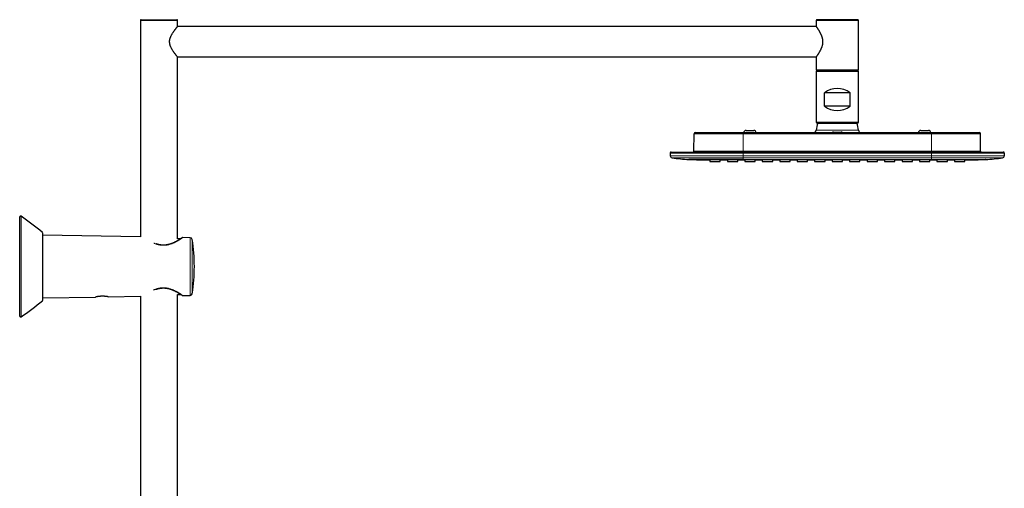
# Model space of a CAD drawing. Header units: millimetres. Extents: x 8 to 2230, y 12 to 2204.
# Tile 162 of 162: x 1499 to 2080, y 1927 to 2204. Entities that reach past the tile are written whole.
import ezdxf

# ---------------------------------------------------------------- set-up
doc = ezdxf.new("R2010")
doc.units = ezdxf.units.MM

msp = doc.modelspace()

# ---------------------------------------------------------------- linework, layer by layer
at = {"color": 7, "linetype": 'Continuous', "lineweight": 30}
for p, q in [((1570.63, 2203.13), (1570.63, 2075.48)), ((1571.13, 2203.63), (1592.13, 2203.63)), ((1592.63, 2199.68), (1592.63, 2203.13)), ((1969.13, 2203.13), (1969.13, 2199.68)), ((1993.63, 2203.63), (1969.63, 2203.63)), ((1994.13, 2174.13), (1994.13, 2203.13)), ((1969.16, 2199.63), (1592.59, 2199.63)), ((1592.59, 2181.63), (1969.16, 2181.63)), ((1592.63, 2074.38), (1592.63, 2181.58)), ((1969.13, 2181.58), (1969.13, 2174.13)), ((1969.13, 2173.03), (1969.13, 2143.13)), ((1993.63, 2173.63), (1969.63, 2173.63)), ((1969.63, 2173.53), (1993.63, 2173.53)), ((1994.13, 2143.13), (1994.13, 2173.03)), ((1974.13, 2152.53), (1974.13, 2160.53)), ((1989.13, 2160.53), (1974.13, 2160.53)), ((1989.13, 2152.53), (1989.13, 2160.53)), ((1989.13, 2152.53), (1974.13, 2152.53)), ((1898.02, 2137.03), (1926.13, 2137.03)), ((1926.13, 2137.03), (2037.13, 2137.03)), ((1927.88, 2138.23), (1932.38, 2138.23)), ((1969.73, 2142.53), (1993.53, 2142.53)), ((1979.38, 2137.23), (1983.88, 2137.23)), ((2030.88, 2138.23), (2035.38, 2138.23)), ((2037.13, 2137.03), (2065.23, 2137.03)), ((1897.13, 2126.12), (1897.22, 2136.24)), ((2066.12, 2126.12), (2066.03, 2136.24)), ((1883.73, 2125.53), (1926.13, 2125.53)), ((1926.13, 2125.53), (2037.13, 2125.53)), ((2037.13, 2125.53), (2079.53, 2125.53)), ((1883.13, 2124.93), (1883.13, 2123.27)), ((1904.12, 2121.01), (1906.47, 2121)), ((1906.47, 2121.01), (1906.47, 2119.91)), ((1906.47, 2119.91), (1912.6, 2119.91)), ((1912.6, 2119.91), (1912.6, 2121.01)), ((1916.8, 2121.01), (1916.8, 2119.91)), ((1916.8, 2119.91), (1922.93, 2119.91)), ((1922.93, 2119.91), (1922.93, 2121.01)), ((1927.07, 2121), (1927.07, 2119.91)), ((1927.07, 2119.91), (1933.2, 2119.91)), ((1933.2, 2119.91), (1933.2, 2120.99)), ((1937.4, 2121), (1937.4, 2119.91)), ((1937.4, 2119.91), (1943.53, 2119.91)), ((1943.53, 2119.91), (1943.53, 2121)), ((1947.67, 2120.99), (1947.67, 2119.91)), ((1947.67, 2119.91), (1953.8, 2119.91)), ((1953.8, 2119.91), (1953.8, 2120.99)), ((1958, 2121), (1958, 2119.91)), ((1958, 2119.91), (1964.13, 2119.91)), ((1964.13, 2119.91), (1964.13, 2121)), ((1968.27, 2120.99), (1968.27, 2119.91)), ((1968.27, 2119.91), (1974.4, 2119.91)), ((1974.4, 2119.91), (1974.4, 2120.99)), ((1978.6, 2121), (1978.6, 2119.91)), ((1978.6, 2119.91), (1984.73, 2119.91)), ((1984.73, 2119.91), (1984.73, 2121)), ((1988.87, 2120.99), (1988.87, 2119.91)), ((1988.87, 2119.91), (1995, 2119.91)), ((1995, 2119.91), (1995, 2120.99)), ((1999.2, 2121), (1999.2, 2119.91)), ((1999.2, 2119.91), (2005.33, 2119.91)), ((2005.33, 2119.91), (2005.33, 2121)), ((2009.47, 2120.99), (2009.47, 2119.91)), ((2009.47, 2119.91), (2015.6, 2119.91)), ((2015.6, 2119.91), (2015.6, 2120.99)), ((2019.8, 2121), (2019.8, 2119.91)), ((2019.8, 2119.91), (2025.93, 2119.91)), ((2025.93, 2119.91), (2025.93, 2121)), ((2030.07, 2120.99), (2030.07, 2119.91)), ((2030.07, 2119.91), (2036.2, 2119.91)), ((2036.2, 2119.91), (2036.2, 2121)), ((2040.4, 2121.01), (2040.4, 2119.91)), ((2040.4, 2119.91), (2046.53, 2119.91)), ((2046.53, 2119.91), (2046.53, 2121.01)), ((2050.67, 2121.01), (2050.67, 2119.91)), ((2050.67, 2119.91), (2056.8, 2119.91)), ((2056.8, 2121), (2059.14, 2121.01)), ((2056.8, 2119.91), (2056.8, 2121.01)), ((2080.13, 2124.93), (2080.13, 2123.27)), ((1499.48, 2028.69), (1499.48, 2087.21)), ((1512.96, 2077.91), (1512.96, 2037.99)), ((1570.63, 2075.48), (1512.96, 2076.49)), ((1594.47, 2074.35), (1592.63, 2074.38)), ((1600.03, 2074.97), (1595.64, 2075.04)), ((1512.96, 2039.41), (1544.23, 2039.96)), ((1551.73, 2040.09), (1570.68, 2040.42)), ((1570.68, 2040.42), (1570.68, 1713.84)), ((1592.58, 2041.51), (1594.47, 2041.55)), ((1592.58, 1713.84), (1592.58, 2041.51)), ((1595.64, 2040.85), (1600.03, 2040.93))]:
    msp.add_line(p, q, dxfattribs=at)
at = {"color": 252, "linetype": 'Continuous', "lineweight": 0}
for p, q in [((1592.63, 2203.13), (1570.63, 2203.13)), ((1994.13, 2203.13), (1969.13, 2203.13)), ((1969.13, 2174.13), (1994.13, 2174.13)), ((1994.13, 2173.03), (1969.13, 2173.03)), ((1994.13, 2143.13), (1969.13, 2143.13)), ((1926.13, 2136.24), (1926.13, 2137.03)), ((1969.16, 2138.42), (1994.1, 2138.42)), ((2037.13, 2136.24), (2037.13, 2137.03)), ((1926.13, 2136.24), (1897.22, 2136.24)), ((1926.13, 2126.12), (1926.13, 2136.24)), ((2037.13, 2136.24), (1926.13, 2136.24)), ((2037.13, 2126.12), (2037.13, 2136.24)), ((2066.03, 2136.24), (2037.13, 2136.24)), ((1897.13, 2126.12), (1926.13, 2126.12)), ((1926.13, 2126.12), (1926.13, 2125.53)), ((1926.13, 2126.12), (2037.13, 2126.12)), ((1926.13, 2124.93), (1926.13, 2125.53)), ((2037.13, 2126.12), (2037.13, 2125.53)), ((2037.13, 2126.12), (2066.12, 2126.12)), ((2037.13, 2124.93), (2037.13, 2125.53)), ((1926.13, 2124.93), (1883.13, 2124.93)), ((1926.13, 2123.27), (1883.13, 2123.27)), ((1884.16, 2122.08), (1926.13, 2122.08)), ((1926.13, 2123.27), (1926.13, 2124.93)), ((2037.13, 2124.93), (1926.13, 2124.93)), ((1926.13, 2122.08), (1926.13, 2123.27)), ((1926.13, 2123.27), (2037.13, 2123.27)), ((2037.13, 2122.08), (1926.13, 2122.08)), ((1926.13, 2121.03), (1926.13, 2122.08)), ((2037.13, 2123.27), (2037.13, 2124.93)), ((2080.13, 2124.93), (2037.13, 2124.93)), ((2037.13, 2122.08), (2037.13, 2123.27)), ((2037.13, 2123.27), (2080.13, 2123.27)), ((2079.09, 2122.08), (2037.13, 2122.08)), ((2037.13, 2121.03), (2037.13, 2122.08)), ((1500.26, 2087.62), (1500.26, 2028.27)), ((1512.86, 2037.76), (1512.86, 2078.13)), ((1600.03, 2040.93), (1600.03, 2074.97)), ((1601.19, 2073.96), (1601.19, 2041.94))]:
    msp.add_line(p, q, dxfattribs=at)
at = {"color": 7, "linetype": 'Continuous', "lineweight": 30, "flags": 128}
for points in [[(1894.11, 2121.03), (1898.58, 2121.02), (1904.12, 2121.01)], [(1912.6, 2120.99), (1914.39, 2120.99), (1916.8, 2120.99)], [(1922.93, 2120.98), (1925.66, 2120.97), (1927.07, 2120.97)], [(1933.2, 2120.96), (1935.28, 2120.96), (1937.4, 2120.96)], [(1943.53, 2120.95), (1945.38, 2120.95), (1947.67, 2120.95)], [(1953.8, 2120.95), (1955.96, 2120.95), (1958, 2120.94)], [(1964.13, 2120.94), (1966.83, 2120.94), (1968.27, 2120.94)], [(1974.4, 2120.94), (1977.59, 2120.94), (1978.6, 2120.94)], [(1984.73, 2120.94), (1984.8, 2120.94), (1988.47, 2120.94), (1988.87, 2120.94)], [(1995, 2120.94), (1995.95, 2120.94), (1999.2, 2120.94)], [(2005.33, 2120.94), (2008.68, 2120.95), (2009.47, 2120.95)], [(2015.6, 2120.95), (2017.43, 2120.95), (2019.8, 2120.95)], [(2025.93, 2120.96), (2026.4, 2120.96), (2030.07, 2120.96)], [(2036.2, 2120.97), (2040.26, 2120.98), (2040.4, 2120.98)], [(2046.53, 2120.99), (2049.6, 2120.99), (2050.67, 2120.99)], [(2059.14, 2121.01), (2064.68, 2121.02), (2069.14, 2121.03)]]:
    msp.add_lwpolyline(points, dxfattribs=at)
at = {"color": 7, "linetype": 'Continuous', "lineweight": 30}
for centre, radius, start, end in [((1571.13, 2203.13), 0.5, 90, 180), ((1592.13, 2203.13), 0.5, 0, 90), ((1969.63, 2203.13), 0.5, 90, 180), ((1993.63, 2203.13), 0.5, 0, 90), ((1969.63, 2174.13), 0.5, 180, 270), ((1969.63, 2173.03), 0.5, 90, 180), ((1993.63, 2174.13), 0.5, 270, 0), ((1993.63, 2173.03), 0.5, 0, 90), ((1981.63, 2150.53), 12.5, 53.1301, 126.8699), ((1981.63, 2162.53), 12.5, 233.1301, 306.8699), ((1969.73, 2143.13), 0.601, 180, 270), ((1993.53, 2143.13), 0.601, 270, 0), ((1898.02, 2136.23), 0.8, 90, 179.5), ((1927.88, 2136.73), 1.5, 90, 168.46304), ((1932.38, 2136.73), 1.5, 11.53696, 90), ((1967.66, 2138.53), 1.5, 270, 355.90396), ((1981.63, 2137.53), 12.5, 156.42182, 175.90396), ((1979.38, 2135.73), 1.5, 90, 119.92643), ((1983.88, 2135.73), 1.5, 60.07357, 90), ((1981.63, 2137.53), 12.5, 4.09604, 23.57818), ((1995.59, 2138.53), 1.5, 184.09604, 270), ((2030.88, 2136.73), 1.5, 90, 168.46304), ((2035.38, 2136.73), 1.5, 11.53696, 90), ((2065.23, 2136.23), 0.8, 0.5, 90), ((1883.73, 2124.93), 0.6, 90, 180), ((1896.53, 2126.13), 0.6, 270, 359.5), ((2066.72, 2126.13), 0.6, 180.5, 270), ((2079.53, 2124.93), 0.6, 0, 90), ((1884.33, 2123.27), 1.2, 180, 262.09442), ((1905.22, 2273.73), 153.1, 262.09442, 265.83786), ((2058.03, 2273.73), 153.1, 274.16214, 277.90558), ((2078.93, 2123.27), 1.2, 277.90558, 0), ((1499.98, 2087.21), 0.5, 56.12492, 180), ((1419.44, 1967.24), 145, 49.89043, 56.12492), ((1512.66, 2077.91), 0.3, 0, 49.89043), ((1595.63, 2074.64), 0.4, 89.4559, 124.23123), ((1600.01, 2073.77), 1.2, 9.21254, 89), ((1502.48, 2057.95), 100, 350.78746, 9.21254), ((1595.63, 2041.25), 0.4, 235.76877, 270.53104), ((1600.01, 2042.13), 1.2, 271, 350.78746), ((1419.44, 2148.66), 145, 303.87508, 310.10957), ((1512.66, 2037.99), 0.3, 310.10957, 0), ((1499.98, 2028.69), 0.5, 180, 303.87508)]:
    msp.add_arc(centre, radius, start, end, dxfattribs=at)
for points, knots in [([(1592.63, 2181.58), (1592.63, 2181.58), (1592.63, 2181.58), (1592.61, 2181.6), (1592.57, 2181.65), (1592.49, 2181.75), (1592.38, 2181.89), (1592.25, 2182.04), (1592.13, 2182.19), (1592, 2182.35), (1591.82, 2182.57), (1591.62, 2182.83), (1591.41, 2183.11), (1591.19, 2183.4), (1590.93, 2183.74), (1590.67, 2184.1), (1590.4, 2184.48), (1590.12, 2184.88), (1589.81, 2185.35), (1589.5, 2185.84), (1589.19, 2186.36), (1588.93, 2186.85), (1588.69, 2187.33), (1588.49, 2187.8), (1588.31, 2188.27), (1588.16, 2188.72), (1588.04, 2189.17), (1587.95, 2189.64), (1587.9, 2190.11), (1587.87, 2190.59), (1587.89, 2191.06), (1587.94, 2191.54), (1588.02, 2192), (1588.14, 2192.45), (1588.27, 2192.88), (1588.43, 2193.31), (1588.61, 2193.74), (1588.82, 2194.19), (1589.07, 2194.66), (1589.34, 2195.14), (1589.62, 2195.6), (1589.9, 2196.05), (1590.19, 2196.48), (1590.45, 2196.85), (1590.68, 2197.18), (1590.91, 2197.48), (1591.14, 2197.79), (1591.37, 2198.1), (1591.59, 2198.38), (1591.79, 2198.64), (1591.97, 2198.87), (1592.12, 2199.06), (1592.26, 2199.23), (1592.38, 2199.37), (1592.47, 2199.49), (1592.54, 2199.57), (1592.58, 2199.62), (1592.61, 2199.65), (1592.62, 2199.67), (1592.63, 2199.68), (1592.63, 2199.68)], [0, 0, 0, 0, 0.004393, 0.020254, 0.039809, 0.059503, 0.07933, 0.099287, 0.11189, 0.124521, 0.144888, 0.165357, 0.180786, 0.200361, 0.220005, 0.239754, 0.259564, 0.279465, 0.299421, 0.325376, 0.34583, 0.366352, 0.384589, 0.402893, 0.420065, 0.435648, 0.451312, 0.467071, 0.482948, 0.498577, 0.514342, 0.53024, 0.546267, 0.561182, 0.576172, 0.592093, 0.608076, 0.624651, 0.644616, 0.664651, 0.684791, 0.704991, 0.725345, 0.745759, 0.761286, 0.776842, 0.795679, 0.814575, 0.833351, 0.852196, 0.869874, 0.887093, 0.904022, 0.921024, 0.937513, 0.954077, 0.965503, 0.976955, 0.988463, 1, 1, 1, 1]), ([(1969.13, 2199.68), (1969.13, 2199.67), (1969.13, 2199.67), (1969.17, 2199.62), (1969.23, 2199.54), (1969.31, 2199.43), (1969.4, 2199.29), (1969.52, 2199.13), (1969.66, 2198.93), (1969.81, 2198.72), (1969.97, 2198.48), (1970.15, 2198.2), (1970.36, 2197.88), (1970.59, 2197.53), (1970.81, 2197.17), (1971.02, 2196.81), (1971.23, 2196.44), (1971.43, 2196.08), (1971.62, 2195.7), (1971.81, 2195.32), (1972, 2194.92), (1972.18, 2194.51), (1972.34, 2194.08), (1972.5, 2193.62), (1972.64, 2193.17), (1972.76, 2192.72), (1972.85, 2192.3), (1972.92, 2191.87), (1972.98, 2191.39), (1973.01, 2190.91), (1973.01, 2190.42), (1972.98, 2189.99), (1972.94, 2189.55), (1972.87, 2189.09), (1972.78, 2188.62), (1972.65, 2188.13), (1972.51, 2187.65), (1972.34, 2187.18), (1972.18, 2186.75), (1972.01, 2186.36), (1971.85, 2186.01), (1971.68, 2185.67), (1971.52, 2185.34), (1971.34, 2185.02), (1971.17, 2184.71), (1971, 2184.41), (1970.82, 2184.11), (1970.63, 2183.8), (1970.44, 2183.5), (1970.26, 2183.22), (1970.09, 2182.96), (1969.92, 2182.72), (1969.77, 2182.49), (1969.63, 2182.29), (1969.51, 2182.11), (1969.39, 2181.95), (1969.3, 2181.82), (1969.22, 2181.71), (1969.17, 2181.63), (1969.13, 2181.59), (1969.13, 2181.58), (1969.13, 2181.58)], [0, 0, 0, 0, 0.019109, 0.037409, 0.055808, 0.072979, 0.090225, 0.108427, 0.12671, 0.144522, 0.162399, 0.179997, 0.201222, 0.222534, 0.241338, 0.260196, 0.277958, 0.294719, 0.311475, 0.328269, 0.344901, 0.361574, 0.378018, 0.394511, 0.413883, 0.428483, 0.443081, 0.457908, 0.472735, 0.49216, 0.506846, 0.521531, 0.536502, 0.551474, 0.568776, 0.586169, 0.603884, 0.621673, 0.639675, 0.654147, 0.668647, 0.683247, 0.697872, 0.712626, 0.727404, 0.742281, 0.757184, 0.774248, 0.791316, 0.808428, 0.825389, 0.842399, 0.859189, 0.876032, 0.893564, 0.911139, 0.92879, 0.946484, 0.964263, 0.983014, 1, 1, 1, 1]), ([(1926.13, 2121.03), (1925.98, 2121.03), (1925.67, 2121.03), (1925.18, 2121.03), (1924.64, 2121.03), (1924.18, 2121.03), (1923.8, 2121.03), (1923.51, 2121.03), (1923.22, 2121.03), (1922.95, 2121.03), (1922.69, 2121.03), (1922.44, 2121.03), (1922.11, 2121.03), (1921.68, 2121.03), (1921.17, 2121.03), (1920.66, 2121.03), (1920.17, 2121.03), (1919.7, 2121.03), (1919.17, 2121.03), (1918.56, 2121.03), (1917.86, 2121.03), (1917.13, 2121.03), (1916.41, 2121.03), (1915.7, 2121.03), (1915.18, 2121.03), (1914.82, 2121.03), (1914.64, 2121.03), (1914.45, 2121.03), (1914.26, 2121.03), (1914.07, 2121.03), (1913.54, 2121.03), (1912.67, 2121.03), (1911.49, 2121.03), (1910.59, 2121.03), (1909.95, 2121.03), (1909.57, 2121.03), (1909.19, 2121.03), (1908.82, 2121.03), (1908.46, 2121.03), (1908.14, 2121.03), (1907.75, 2121.03), (1907.28, 2121.03), (1906.72, 2121.03), (1906.13, 2121.03), (1905.54, 2121.03), (1904.96, 2121.03), (1904.41, 2121.03), (1903.98, 2121.03), (1903.73, 2121.03), (1903.63, 2121.03), (1903.6, 2121.03), (1903.57, 2121.03), (1903.54, 2121.03), (1903.51, 2121.03), (1903.46, 2121.03), (1903.37, 2121.03), (1903.25, 2121.03), (1903.1, 2121.03), (1902.92, 2121.03), (1902.69, 2121.03), (1902.42, 2121.03), (1902.11, 2121.03), (1901.78, 2121.03), (1901.42, 2121.03), (1901.04, 2121.03), (1900.65, 2121.03), (1900.27, 2121.03), (1899.99, 2121.03), (1899.81, 2121.03), (1899.72, 2121.03), (1899.63, 2121.03), (1899.55, 2121.03), (1899.48, 2121.03), (1899.41, 2121.03), (1899.25, 2121.03), (1898.99, 2121.03), (1898.59, 2121.03), (1898.17, 2121.03), (1897.73, 2121.03), (1897.38, 2121.03), (1897.1, 2121.03), (1896.93, 2121.03), (1896.83, 2121.03), (1896.77, 2121.03), (1896.72, 2121.03), (1896.67, 2121.03), (1896.61, 2121.03), (1896.53, 2121.03), (1896.41, 2121.03), (1896.24, 2121.03), (1896.07, 2121.03), (1895.9, 2121.03), (1895.72, 2121.03), (1895.54, 2121.03), (1895.37, 2121.03), (1895.2, 2121.03), (1895.03, 2121.03), (1894.87, 2121.03), (1894.72, 2121.03), (1894.58, 2121.03), (1894.46, 2121.03), (1894.37, 2121.03), (1894.29, 2121.03), (1894.23, 2121.03), (1894.18, 2121.03), (1894.14, 2121.03), (1894.12, 2121.03), (1894.11, 2121.03), (1894.11, 2121.03), (1894.11, 2121.03)], [0, 0, 0, 0, 0.008845, 0.018599, 0.02926, 0.040829, 0.046319, 0.051991, 0.057846, 0.063617, 0.068546, 0.073475, 0.078404, 0.088672, 0.098939, 0.109205, 0.11947, 0.129014, 0.137911, 0.151756, 0.166203, 0.18125, 0.196899, 0.211168, 0.225903, 0.22984, 0.233808, 0.237809, 0.241841, 0.245906, 0.250002, 0.276127, 0.302255, 0.328387, 0.337188, 0.345989, 0.354791, 0.363593, 0.372395, 0.379835, 0.386946, 0.40008, 0.414091, 0.42898, 0.444745, 0.459343, 0.474621, 0.488626, 0.494955, 0.495791, 0.496629, 0.497469, 0.49831, 0.499154, 0.499999, 0.502839, 0.506343, 0.51051, 0.51534, 0.522337, 0.530376, 0.539459, 0.549584, 0.560753, 0.572964, 0.586217, 0.598484, 0.611526, 0.614561, 0.617634, 0.620746, 0.623898, 0.626446, 0.628652, 0.630848, 0.644353, 0.657479, 0.676645, 0.694939, 0.712365, 0.723389, 0.734035, 0.736761, 0.73946, 0.742134, 0.744782, 0.747404, 0.75, 0.758038, 0.766823, 0.776354, 0.786633, 0.797658, 0.80943, 0.821215, 0.833663, 0.846777, 0.860555, 0.874999, 0.890134, 0.904555, 0.918263, 0.931258, 0.943538, 0.955103, 0.967817, 0.979538, 0.990265, 1, 1, 1, 1]), ([(1894.11, 2121.03), (1894.11, 2121.03), (1894.11, 2121.03), (1894.12, 2121.03), (1894.12, 2121.03), (1894.13, 2121.03), (1894.13, 2121.03), (1894.13, 2121.03), (1894.13, 2121.03), (1894.13, 2121.03), (1894.13, 2121.03), (1894.13, 2121.03), (1894.13, 2121.03), (1894.13, 2121.03), (1894.13, 2121.03), (1894.13, 2121.03), (1894.12, 2121.03), (1894.12, 2121.03), (1894.12, 2121.03), (1894.12, 2121.03), (1894.12, 2121.03), (1894.12, 2121.03), (1894.12, 2121.03), (1894.12, 2121.03), (1894.12, 2121.03), (1894.11, 2121.03), (1894.11, 2121.03), (1894.11, 2121.03), (1894.11, 2121.03), (1894.11, 2121.03), (1894.11, 2121.03), (1894.11, 2121.03), (1894.11, 2121.03), (1894.11, 2121.03), (1894.11, 2121.03), (1894.11, 2121.03), (1894.11, 2121.03), (1894.11, 2121.03), (1894.11, 2121.03), (1894.11, 2121.03), (1894.11, 2121.03), (1894.11, 2121.03), (1894.11, 2121.03), (1894.11, 2121.03), (1894.11, 2121.03), (1894.11, 2121.03), (1894.11, 2121.03), (1894.11, 2121.03), (1894.11, 2121.03), (1894.11, 2121.03), (1894.11, 2121.03), (1894.11, 2121.03)], [0, 0, 0, 0, 0.029528, 0.060645, 0.093354, 0.127652, 0.163541, 0.200337, 0.238668, 0.278532, 0.319931, 0.344276, 0.369122, 0.390422, 0.41107, 0.431717, 0.452365, 0.473012, 0.491938, 0.510865, 0.529791, 0.548718, 0.566224, 0.58247, 0.608584, 0.636269, 0.665528, 0.696359, 0.728764, 0.732042, 0.735337, 0.738646, 0.741971, 0.745311, 0.74598, 0.746458, 0.749415, 0.756075, 0.763514, 0.772362, 0.784385, 0.798302, 0.814114, 0.831819, 0.851419, 0.872913, 0.896301, 0.921525, 0.948636, 0.977633, 1, 1, 1, 1]), ([(1912.6, 2121.01), (1912.59, 2121.01), (1912.59, 2121.01), (1912.53, 2121.01), (1912.43, 2121.01), (1912.3, 2121.01), (1912.13, 2121.01), (1911.93, 2121.01), (1911.7, 2121.01), (1911.44, 2121.01), (1911.16, 2121.01), (1910.86, 2121.01), (1910.54, 2121.01), (1910.21, 2121.01), (1909.87, 2121.01), (1909.52, 2121.01), (1909.18, 2121.01), (1908.84, 2121.01), (1908.51, 2121.01), (1908.19, 2121.01), (1907.89, 2121.01), (1907.61, 2121.01), (1907.35, 2121.01), (1907.12, 2121.01), (1906.92, 2121.01), (1906.76, 2121.01), (1906.63, 2121.01), (1906.54, 2121.01), (1906.48, 2121.01), (1906.47, 2121.01), (1906.47, 2121.01)], [0, 0, 0, 0, 0.035758, 0.07163, 0.107388, 0.143145, 0.179017, 0.214775, 0.250533, 0.286405, 0.322163, 0.357921, 0.393792, 0.42955, 0.465308, 0.50118, 0.536938, 0.572696, 0.608568, 0.644325, 0.680083, 0.715955, 0.751713, 0.787471, 0.823343, 0.8591, 0.894858, 0.93073, 0.966488, 1, 1, 1, 1]), ([(1922.93, 2121.01), (1922.92, 2121.01), (1922.92, 2121.01), (1922.86, 2121.01), (1922.76, 2121.01), (1922.63, 2121.01), (1922.46, 2121.01), (1922.26, 2121.01), (1922.03, 2121.01), (1921.77, 2121.01), (1921.49, 2121.01), (1921.19, 2121.01), (1920.87, 2121.01), (1920.54, 2121.01), (1920.2, 2121.01), (1919.85, 2121.01), (1919.51, 2121.01), (1919.17, 2121.01), (1918.84, 2121.01), (1918.52, 2121.01), (1918.22, 2121.01), (1917.94, 2121.01), (1917.68, 2121.01), (1917.45, 2121.01), (1917.25, 2121.01), (1917.09, 2121.01), (1916.96, 2121.01), (1916.87, 2121.01), (1916.81, 2121.01), (1916.8, 2121.01), (1916.8, 2121.01)], [0, 0, 0, 0, 0.035758, 0.07163, 0.107388, 0.143145, 0.179017, 0.214775, 0.250533, 0.286405, 0.322163, 0.357921, 0.393793, 0.42955, 0.465308, 0.50118, 0.536938, 0.572696, 0.608568, 0.644325, 0.680083, 0.715955, 0.751713, 0.787471, 0.823342, 0.8591, 0.894858, 0.93073, 0.966488, 1, 1, 1, 1]), ([(1926.13, 2121.03), (1926.75, 2121.03), (1928.01, 2121.03), (1929.92, 2121.03), (1931.89, 2121.03), (1933.92, 2121.03), (1935.99, 2121.03), (1938.09, 2121.03), (1940.25, 2121.03), (1942.45, 2121.03), (1944.51, 2121.03), (1946.42, 2121.03), (1948.17, 2121.03), (1950.14, 2121.03), (1951.69, 2121.03), (1952.81, 2121.03), (1953.29, 2121.03), (1953.75, 2121.03), (1956.3, 2121.03), (1959.17, 2121.03), (1962.37, 2121.03), (1963.8, 2121.03), (1965.23, 2121.03), (1966.67, 2121.03), (1968.15, 2121.03), (1969.76, 2121.03), (1971.46, 2121.03), (1973.21, 2121.03), (1974.92, 2121.03), (1976.65, 2121.03), (1978.4, 2121.03), (1979.66, 2121.03), (1980.37, 2121.03), (1980.56, 2121.03), (1980.75, 2121.03), (1980.93, 2121.03), (1981.12, 2121.03), (1981.31, 2121.03), (1981.5, 2121.03), (1982.11, 2121.03), (1983.29, 2121.03), (1985.02, 2121.03), (1986.87, 2121.03), (1988.62, 2121.03), (1990.26, 2121.03), (1991.81, 2121.03), (1992.97, 2121.03), (1993.76, 2121.03), (1994.19, 2121.03), (1994.61, 2121.03), (1995.04, 2121.03), (1995.47, 2121.03), (1995.92, 2121.03), (1996.39, 2121.03), (1998.95, 2121.03), (2002.62, 2121.03), (2006.67, 2121.03), (2008.59, 2121.03), (2009.39, 2121.03), (2009.76, 2121.03), (2010.15, 2121.03), (2011.12, 2121.03), (2012.63, 2121.03), (2014.68, 2121.03), (2016.67, 2121.03), (2018.59, 2121.03), (2020.45, 2121.03), (2022.26, 2121.03), (2024.02, 2121.03), (2025.74, 2121.03), (2027.4, 2121.03), (2028.98, 2121.03), (2030.47, 2121.03), (2031.88, 2121.03), (2033.25, 2121.03), (2034.58, 2121.03), (2035.87, 2121.03), (2036.71, 2121.03), (2037.13, 2121.03)], [0, 0, 0, 0, 0.0167571, 0.0340114, 0.0517631, 0.0700121, 0.0887585, 0.1076541, 0.1270295, 0.1468847, 0.1672195, 0.1827157, 0.1984794, 0.2145105, 0.2360811, 0.2403729, 0.2446827, 0.2490105, 0.252887, 0.3135999, 0.3264784, 0.3393569, 0.3522355, 0.365114, 0.3783043, 0.3923499, 0.4085401, 0.4243368, 0.4397401, 0.45475, 0.471094, 0.4869445, 0.488658, 0.4903654, 0.4920669, 0.4937624, 0.495452, 0.4971355, 0.4988131, 0.5006061, 0.5135919, 0.5307483, 0.5474323, 0.5636439, 0.5779408, 0.5918489, 0.6053683, 0.6092776, 0.6131531, 0.6169948, 0.6208028, 0.624577, 0.6287712, 0.6330211, 0.637271, 0.6979838, 0.7319832, 0.7469429, 0.7498815, 0.7534328, 0.756995, 0.760542, 0.7794726, 0.7979585, 0.8159998, 0.8331451, 0.8498686, 0.8661704, 0.8820503, 0.8975084, 0.9125448, 0.9271593, 0.9401855, 0.9528572, 0.9651745, 0.9771374, 0.9887459, 1, 1, 1, 1]), ([(1933.2, 2120.99), (1933.19, 2120.99), (1933.19, 2120.99), (1933.13, 2121), (1933.03, 2121), (1932.9, 2121), (1932.73, 2121), (1932.53, 2121), (1932.3, 2121), (1932.04, 2121), (1931.76, 2121), (1931.46, 2121), (1931.14, 2121), (1930.81, 2121), (1930.47, 2121), (1930.12, 2121), (1929.78, 2121), (1929.44, 2121), (1929.11, 2121), (1928.79, 2121), (1928.49, 2121), (1928.21, 2121), (1927.95, 2121), (1927.72, 2121), (1927.52, 2121), (1927.36, 2121), (1927.23, 2121), (1927.14, 2121), (1927.08, 2121), (1927.07, 2121), (1927.07, 2121)], [0, 0, 0, 0, 0.035758, 0.07163, 0.107388, 0.143145, 0.179017, 0.214775, 0.250533, 0.286405, 0.322163, 0.357921, 0.393793, 0.42955, 0.465308, 0.50118, 0.536938, 0.572696, 0.608568, 0.644325, 0.680083, 0.715955, 0.751713, 0.787471, 0.823342, 0.8591, 0.894858, 0.93073, 0.966488, 1, 1, 1, 1]), ([(1943.53, 2121), (1943.52, 2121), (1943.52, 2121), (1943.46, 2121), (1943.36, 2121), (1943.23, 2121), (1943.06, 2121.01), (1942.86, 2121.01), (1942.63, 2121.01), (1942.37, 2121.01), (1942.09, 2121.01), (1941.79, 2121.01), (1941.47, 2121.01), (1941.14, 2121.01), (1940.8, 2121.01), (1940.45, 2121.01), (1940.11, 2121.01), (1939.77, 2121.01), (1939.44, 2121.01), (1939.12, 2121.01), (1938.82, 2121.01), (1938.54, 2121.01), (1938.28, 2121.01), (1938.05, 2121.01), (1937.85, 2121.01), (1937.69, 2121.01), (1937.56, 2121.01), (1937.47, 2121.01), (1937.41, 2121), (1937.4, 2121), (1937.4, 2121)], [0, 0, 0, 0, 0.035758, 0.07163, 0.107388, 0.143146, 0.179017, 0.214775, 0.250533, 0.286405, 0.322163, 0.357921, 0.393793, 0.429551, 0.465308, 0.50118, 0.536938, 0.572696, 0.608568, 0.644325, 0.680083, 0.715955, 0.751713, 0.78747, 0.823342, 0.8591, 0.894858, 0.93073, 0.966488, 1, 1, 1, 1]), ([(1953.8, 2120.99), (1953.79, 2120.99), (1953.79, 2120.99), (1953.73, 2120.99), (1953.63, 2120.99), (1953.5, 2120.99), (1953.33, 2120.99), (1953.13, 2120.99), (1952.9, 2120.99), (1952.64, 2120.99), (1952.36, 2120.99), (1952.06, 2120.99), (1951.74, 2120.99), (1951.41, 2120.99), (1951.07, 2120.99), (1950.72, 2120.99), (1950.38, 2120.99), (1950.04, 2120.99), (1949.71, 2120.99), (1949.39, 2120.99), (1949.09, 2120.99), (1948.81, 2120.99), (1948.55, 2120.99), (1948.32, 2120.99), (1948.12, 2120.99), (1947.96, 2120.99), (1947.83, 2120.99), (1947.74, 2120.99), (1947.68, 2120.99), (1947.67, 2120.99), (1947.67, 2120.99)], [0, 0, 0, 0, 0.035758, 0.07163, 0.107388, 0.143146, 0.179017, 0.214775, 0.250533, 0.286405, 0.322163, 0.357921, 0.393793, 0.42955, 0.465308, 0.50118, 0.536938, 0.572696, 0.608567, 0.644325, 0.680083, 0.715955, 0.751713, 0.78747, 0.823342, 0.8591, 0.894858, 0.93073, 0.966488, 1, 1, 1, 1]), ([(1964.13, 2121), (1964.12, 2121), (1964.12, 2121), (1964.06, 2121), (1963.96, 2121), (1963.83, 2121), (1963.66, 2121), (1963.46, 2121), (1963.23, 2121), (1962.97, 2121), (1962.69, 2121.01), (1962.39, 2121.01), (1962.07, 2121.01), (1961.74, 2121.01), (1961.4, 2121.01), (1961.05, 2121.01), (1960.71, 2121.01), (1960.37, 2121.01), (1960.04, 2121.01), (1959.72, 2121.01), (1959.42, 2121.01), (1959.14, 2121), (1958.88, 2121), (1958.65, 2121), (1958.45, 2121), (1958.29, 2121), (1958.16, 2121), (1958.07, 2121), (1958.01, 2121), (1958, 2121), (1958, 2121)], [0, 0, 0, 0, 0.035758, 0.07163, 0.107388, 0.143146, 0.179017, 0.214775, 0.250533, 0.286405, 0.322163, 0.357921, 0.393793, 0.429551, 0.465308, 0.50118, 0.536938, 0.572696, 0.608567, 0.644325, 0.680083, 0.715955, 0.751712, 0.78747, 0.823342, 0.8591, 0.894858, 0.93073, 0.966488, 1, 1, 1, 1]), ([(1974.4, 2120.99), (1974.39, 2120.99), (1974.39, 2120.99), (1974.33, 2120.99), (1974.23, 2120.99), (1974.1, 2120.99), (1973.93, 2120.99), (1973.73, 2120.99), (1973.5, 2120.99), (1973.24, 2120.99), (1972.96, 2120.99), (1972.66, 2120.99), (1972.34, 2120.99), (1972.01, 2120.99), (1971.67, 2120.99), (1971.32, 2120.99), (1970.98, 2120.99), (1970.64, 2120.99), (1970.31, 2120.99), (1969.99, 2120.99), (1969.69, 2120.99), (1969.41, 2120.99), (1969.15, 2120.99), (1968.92, 2120.99), (1968.72, 2120.99), (1968.56, 2120.99), (1968.43, 2120.99), (1968.34, 2120.99), (1968.28, 2120.99), (1968.27, 2120.99), (1968.27, 2120.99)], [0, 0, 0, 0, 0.035758, 0.07163, 0.107388, 0.143146, 0.179017, 0.214775, 0.250533, 0.286405, 0.322163, 0.357921, 0.393793, 0.42955, 0.465308, 0.50118, 0.536938, 0.572696, 0.608567, 0.644325, 0.680083, 0.715955, 0.751713, 0.78747, 0.823342, 0.8591, 0.894858, 0.93073, 0.966488, 1, 1, 1, 1]), ([(1984.73, 2121), (1984.73, 2121), (1984.72, 2121), (1984.69, 2121), (1984.64, 2121), (1984.56, 2121), (1984.46, 2121), (1984.35, 2121), (1984.21, 2121), (1984.06, 2121), (1983.89, 2121), (1983.71, 2121), (1983.51, 2121.01), (1983.29, 2121.01), (1983.07, 2121.01), (1982.83, 2121.01), (1982.59, 2121.01), (1982.34, 2121.01), (1982.09, 2121.01), (1981.83, 2121.01), (1981.57, 2121.01), (1981.31, 2121.01), (1981.06, 2121.01), (1980.81, 2121.01), (1980.56, 2121.01), (1980.32, 2121.01), (1980.09, 2121.01), (1979.88, 2121.01), (1979.67, 2121), (1979.48, 2121), (1979.31, 2121), (1979.15, 2121), (1979.01, 2121), (1978.89, 2121), (1978.79, 2121), (1978.71, 2121), (1978.65, 2121), (1978.61, 2121), (1978.6, 2121), (1978.6, 2121)], [0, 0, 0, 0, 0.026371, 0.052926, 0.080058, 0.107389, 0.133856, 0.160508, 0.187447, 0.214778, 0.241337, 0.267897, 0.294835, 0.322167, 0.34875, 0.375334, 0.402224, 0.429555, 0.456139, 0.482722, 0.509612, 0.536944, 0.563527, 0.590111, 0.617001, 0.644332, 0.670916, 0.697499, 0.724389, 0.751721, 0.778304, 0.804887, 0.831778, 0.859109, 0.885668, 0.912228, 0.939166, 0.966498, 1, 1, 1, 1]), ([(1995, 2120.99), (1994.99, 2120.99), (1994.99, 2120.99), (1994.93, 2120.99), (1994.83, 2120.99), (1994.7, 2120.99), (1994.53, 2120.99), (1994.33, 2120.99), (1994.1, 2120.99), (1993.84, 2120.99), (1993.56, 2120.99), (1993.26, 2120.99), (1992.94, 2120.99), (1992.61, 2120.99), (1992.27, 2120.99), (1991.92, 2120.99), (1991.58, 2120.99), (1991.24, 2120.99), (1990.91, 2120.99), (1990.59, 2120.99), (1990.29, 2120.99), (1990.01, 2120.99), (1989.75, 2120.99), (1989.52, 2120.99), (1989.32, 2120.99), (1989.16, 2120.99), (1989.03, 2120.99), (1988.94, 2120.99), (1988.88, 2120.99), (1988.87, 2120.99), (1988.87, 2120.99)], [0, 0, 0, 0, 0.035758, 0.07163, 0.107388, 0.143146, 0.179017, 0.214775, 0.250533, 0.286405, 0.322163, 0.357921, 0.393793, 0.42955, 0.465308, 0.50118, 0.536938, 0.572696, 0.608567, 0.644325, 0.680083, 0.715955, 0.751712, 0.78747, 0.823342, 0.8591, 0.894858, 0.93073, 0.966487, 1, 1, 1, 1]), ([(2005.33, 2121), (2005.32, 2121), (2005.32, 2121), (2005.26, 2121), (2005.16, 2121), (2005.03, 2121), (2004.86, 2121), (2004.66, 2121), (2004.43, 2121), (2004.17, 2121), (2003.89, 2121.01), (2003.59, 2121.01), (2003.27, 2121.01), (2002.94, 2121.01), (2002.6, 2121.01), (2002.25, 2121.01), (2001.91, 2121.01), (2001.57, 2121.01), (2001.24, 2121.01), (2000.92, 2121.01), (2000.62, 2121.01), (2000.34, 2121), (2000.08, 2121), (1999.85, 2121), (1999.65, 2121), (1999.49, 2121), (1999.36, 2121), (1999.27, 2121), (1999.21, 2121), (1999.2, 2121), (1999.2, 2121)], [0, 0, 0, 0, 0.035758, 0.07163, 0.107388, 0.143146, 0.179017, 0.214775, 0.250533, 0.286405, 0.322163, 0.357921, 0.393793, 0.42955, 0.465308, 0.50118, 0.536938, 0.572696, 0.608567, 0.644325, 0.680083, 0.715955, 0.751712, 0.78747, 0.823342, 0.8591, 0.894858, 0.93073, 0.966487, 1, 1, 1, 1]), ([(2015.6, 2120.99), (2015.59, 2120.99), (2015.59, 2120.99), (2015.53, 2120.99), (2015.43, 2120.99), (2015.3, 2120.99), (2015.13, 2120.99), (2014.93, 2120.99), (2014.7, 2120.99), (2014.44, 2120.99), (2014.16, 2120.99), (2013.86, 2120.99), (2013.54, 2120.99), (2013.21, 2120.99), (2012.87, 2120.99), (2012.52, 2120.99), (2012.18, 2120.99), (2011.84, 2120.99), (2011.51, 2120.99), (2011.19, 2120.99), (2010.89, 2120.99), (2010.61, 2120.99), (2010.35, 2120.99), (2010.12, 2120.99), (2009.92, 2120.99), (2009.76, 2120.99), (2009.63, 2120.99), (2009.54, 2120.99), (2009.48, 2120.99), (2009.47, 2120.99), (2009.47, 2120.99)], [0, 0, 0, 0, 0.035758, 0.07163, 0.107388, 0.143145, 0.179017, 0.214775, 0.250533, 0.286405, 0.322163, 0.357921, 0.393792, 0.42955, 0.465308, 0.50118, 0.536938, 0.572695, 0.608567, 0.644325, 0.680083, 0.715955, 0.751712, 0.78747, 0.823342, 0.8591, 0.894858, 0.93073, 0.966487, 1, 1, 1, 1]), ([(2025.93, 2121), (2025.92, 2121), (2025.92, 2121), (2025.86, 2121.01), (2025.76, 2121.01), (2025.63, 2121.01), (2025.46, 2121.01), (2025.26, 2121.01), (2025.03, 2121.01), (2024.77, 2121.01), (2024.49, 2121.01), (2024.19, 2121.01), (2023.87, 2121.01), (2023.54, 2121.01), (2023.2, 2121.01), (2022.85, 2121.01), (2022.51, 2121.01), (2022.17, 2121.01), (2021.84, 2121.01), (2021.52, 2121.01), (2021.22, 2121.01), (2020.94, 2121.01), (2020.68, 2121.01), (2020.45, 2121.01), (2020.25, 2121.01), (2020.09, 2121), (2019.96, 2121), (2019.87, 2121), (2019.81, 2121), (2019.8, 2121), (2019.8, 2121)], [0, 0, 0, 0, 0.035758, 0.07163, 0.107388, 0.143145, 0.179017, 0.214775, 0.250533, 0.286405, 0.322163, 0.357921, 0.393792, 0.42955, 0.465308, 0.50118, 0.536938, 0.572695, 0.608567, 0.644325, 0.680083, 0.715955, 0.751712, 0.78747, 0.823342, 0.8591, 0.894858, 0.93073, 0.966487, 1, 1, 1, 1]), ([(2036.2, 2121), (2036.19, 2121), (2036.19, 2121), (2036.13, 2121), (2036.03, 2121), (2035.9, 2121), (2035.73, 2121), (2035.53, 2121), (2035.3, 2121), (2035.04, 2121), (2034.76, 2121), (2034.46, 2121), (2034.14, 2121), (2033.81, 2121), (2033.47, 2121), (2033.12, 2121), (2032.78, 2121), (2032.44, 2121), (2032.11, 2121), (2031.79, 2121), (2031.49, 2121), (2031.21, 2121), (2030.95, 2121), (2030.72, 2121), (2030.52, 2121), (2030.36, 2121), (2030.23, 2121), (2030.14, 2121), (2030.08, 2120.99), (2030.07, 2120.99), (2030.07, 2120.99)], [0, 0, 0, 0, 0.035758, 0.07163, 0.107388, 0.143145, 0.179017, 0.214775, 0.250533, 0.286405, 0.322163, 0.35792, 0.393792, 0.42955, 0.465308, 0.50118, 0.536937, 0.572695, 0.608567, 0.644325, 0.680083, 0.715954, 0.751712, 0.78747, 0.823342, 0.8591, 0.894858, 0.93073, 0.966487, 1, 1, 1, 1]), ([(2037.13, 2121.03), (2037.33, 2121.03), (2037.74, 2121.03), (2038.37, 2121.03), (2039.03, 2121.03), (2039.71, 2121.03), (2040.39, 2121.03), (2041.05, 2121.03), (2041.67, 2121.03), (2042.28, 2121.03), (2042.9, 2121.03), (2043.54, 2121.03), (2044.3, 2121.03), (2045.15, 2121.03), (2046.08, 2121.03), (2046.97, 2121.03), (2047.81, 2121.03), (2048.61, 2121.03), (2049.22, 2121.03), (2049.67, 2121.03), (2049.96, 2121.03), (2050.25, 2121.03), (2050.53, 2121.03), (2050.82, 2121.03), (2051.1, 2121.03), (2051.55, 2121.03), (2052.16, 2121.03), (2052.97, 2121.03), (2053.82, 2121.03), (2054.69, 2121.03), (2055.57, 2121.03), (2056.45, 2121.03), (2057.33, 2121.03), (2058.17, 2121.03), (2058.99, 2121.03), (2059.52, 2121.03), (2059.79, 2121.03), (2059.81, 2121.03), (2059.82, 2121.03), (2059.84, 2121.03), (2059.86, 2121.03), (2059.88, 2121.03), (2059.94, 2121.03), (2060.03, 2121.03), (2060.17, 2121.03), (2060.32, 2121.03), (2060.51, 2121.03), (2060.72, 2121.03), (2060.95, 2121.03), (2061.21, 2121.03), (2061.51, 2121.03), (2061.83, 2121.03), (2062.18, 2121.03), (2062.55, 2121.03), (2062.94, 2121.03), (2063.34, 2121.03), (2063.62, 2121.03), (2063.8, 2121.03), (2063.85, 2121.03), (2063.91, 2121.03), (2063.96, 2121.03), (2064.02, 2121.03), (2064.07, 2121.03), (2064.21, 2121.03), (2064.49, 2121.03), (2064.87, 2121.03), (2065.28, 2121.03), (2065.66, 2121.03), (2066.03, 2121.03), (2066.38, 2121.03), (2066.61, 2121.03), (2066.76, 2121.03), (2066.84, 2121.03), (2066.91, 2121.03), (2066.99, 2121.03), (2067.07, 2121.03), (2067.16, 2121.03), (2067.26, 2121.03), (2067.4, 2121.03), (2067.55, 2121.03), (2067.72, 2121.03), (2067.89, 2121.03), (2068.06, 2121.03), (2068.22, 2121.03), (2068.38, 2121.03), (2068.54, 2121.03), (2068.67, 2121.03), (2068.79, 2121.03), (2068.89, 2121.03), (2068.97, 2121.03), (2069.03, 2121.03), (2069.08, 2121.03), (2069.11, 2121.03), (2069.14, 2121.03), (2069.15, 2121.03), (2069.15, 2121.03), (2069.15, 2121.03)], [0, 0, 0, 0, 0.011913, 0.024436, 0.03757, 0.051313, 0.065335, 0.078404, 0.090725, 0.103044, 0.115363, 0.128037, 0.141792, 0.161649, 0.180776, 0.199174, 0.216844, 0.233785, 0.249999, 0.256269, 0.262539, 0.26881, 0.275081, 0.281352, 0.287623, 0.293895, 0.311143, 0.328392, 0.348928, 0.369466, 0.390164, 0.412324, 0.434387, 0.456354, 0.478225, 0.499998, 0.500458, 0.50094, 0.501442, 0.501966, 0.502512, 0.503079, 0.503667, 0.507281, 0.511053, 0.515338, 0.520831, 0.526987, 0.533806, 0.541288, 0.550651, 0.560879, 0.571972, 0.583931, 0.596756, 0.610445, 0.624999, 0.627047, 0.629087, 0.631118, 0.633141, 0.635156, 0.637162, 0.639161, 0.650001, 0.668733, 0.68478, 0.700188, 0.717697, 0.7343, 0.749999, 0.753764, 0.757701, 0.761811, 0.766092, 0.770545, 0.775171, 0.779968, 0.78921, 0.799031, 0.80943, 0.821215, 0.833663, 0.846777, 0.860555, 0.874998, 0.890133, 0.904555, 0.918263, 0.931257, 0.943538, 0.955103, 0.967817, 0.979538, 0.990265, 1, 1, 1, 1]), ([(2046.53, 2121.01), (2046.52, 2121.01), (2046.52, 2121.01), (2046.46, 2121.01), (2046.36, 2121.01), (2046.23, 2121.01), (2046.06, 2121.01), (2045.86, 2121.01), (2045.63, 2121.01), (2045.37, 2121.01), (2045.09, 2121.01), (2044.79, 2121.01), (2044.47, 2121.01), (2044.14, 2121.01), (2043.8, 2121.01), (2043.45, 2121.01), (2043.11, 2121.01), (2042.77, 2121.01), (2042.44, 2121.01), (2042.12, 2121.01), (2041.82, 2121.01), (2041.54, 2121.01), (2041.28, 2121.01), (2041.05, 2121.01), (2040.85, 2121.01), (2040.69, 2121.01), (2040.56, 2121.01), (2040.47, 2121.01), (2040.41, 2121.01), (2040.4, 2121.01), (2040.4, 2121.01)], [0, 0, 0, 0, 0.035758, 0.07163, 0.107388, 0.143145, 0.179017, 0.214775, 0.250533, 0.286405, 0.322162, 0.35792, 0.393792, 0.42955, 0.465308, 0.50118, 0.536937, 0.572695, 0.608567, 0.644325, 0.680083, 0.715954, 0.751712, 0.78747, 0.823342, 0.8591, 0.894858, 0.93073, 0.966487, 1, 1, 1, 1]), ([(2056.8, 2121.01), (2056.79, 2121.01), (2056.79, 2121.01), (2056.73, 2121.01), (2056.63, 2121.01), (2056.5, 2121.01), (2056.33, 2121.01), (2056.13, 2121.01), (2055.9, 2121.01), (2055.64, 2121.01), (2055.36, 2121.01), (2055.06, 2121.01), (2054.74, 2121.01), (2054.41, 2121.01), (2054.07, 2121.01), (2053.72, 2121.01), (2053.38, 2121.01), (2053.04, 2121.01), (2052.71, 2121.01), (2052.39, 2121.01), (2052.09, 2121.01), (2051.81, 2121.01), (2051.55, 2121.01), (2051.32, 2121.01), (2051.12, 2121.01), (2050.96, 2121.01), (2050.83, 2121.01), (2050.74, 2121.01), (2050.68, 2121.01), (2050.67, 2121.01), (2050.67, 2121.01)], [0, 0, 0, 0, 0.035758, 0.07163, 0.107387, 0.143145, 0.179017, 0.214775, 0.250533, 0.286404, 0.322162, 0.35792, 0.393792, 0.42955, 0.465307, 0.501179, 0.536937, 0.572695, 0.608567, 0.644325, 0.680083, 0.715954, 0.751712, 0.78747, 0.823342, 0.8591, 0.894858, 0.93073, 0.966487, 1, 1, 1, 1]), ([(2069.15, 2121.03), (2069.14, 2121.03), (2069.14, 2121.03), (2069.13, 2121.03), (2069.13, 2121.03), (2069.13, 2121.03), (2069.12, 2121.03), (2069.12, 2121.03), (2069.12, 2121.03), (2069.12, 2121.03), (2069.13, 2121.03), (2069.13, 2121.03), (2069.13, 2121.03), (2069.13, 2121.03), (2069.13, 2121.03), (2069.13, 2121.03), (2069.14, 2121.03), (2069.14, 2121.03), (2069.14, 2121.03), (2069.14, 2121.03), (2069.14, 2121.03), (2069.14, 2121.03), (2069.14, 2121.03), (2069.14, 2121.03), (2069.14, 2121.03), (2069.14, 2121.03), (2069.14, 2121.03), (2069.14, 2121.03), (2069.14, 2121.03), (2069.14, 2121.03), (2069.14, 2121.03), (2069.14, 2121.03), (2069.14, 2121.03), (2069.14, 2121.03), (2069.14, 2121.03), (2069.14, 2121.03), (2069.14, 2121.03), (2069.14, 2121.03), (2069.14, 2121.03), (2069.14, 2121.03), (2069.14, 2121.03), (2069.14, 2121.03), (2069.14, 2121.03), (2069.14, 2121.03)], [0, 0, 0, 0, 0.035034, 0.0715597, 0.1095771, 0.1490863, 0.1900873, 0.2325802, 0.2765649, 0.3220416, 0.3588199, 0.3930021, 0.4252633, 0.4575247, 0.4897861, 0.5220475, 0.5543091, 0.5884961, 0.626153, 0.6626559, 0.6980047, 0.7321996, 0.7352872, 0.738365, 0.7414331, 0.7444914, 0.7459018, 0.7464581, 0.7494166, 0.7560777, 0.7635183, 0.7723675, 0.7843922, 0.7983109, 0.8141236, 0.8318301, 0.8514306, 0.8729251, 0.8963135, 0.9215386, 0.9486494, 0.9776459, 1, 1, 1, 1]), ([(1595.41, 2074.97), (1595.4, 2074.97), (1595.4, 2074.97), (1595.4, 2074.97), (1595.38, 2074.96), (1595.35, 2074.94), (1595.32, 2074.91), (1595.27, 2074.88), (1595.21, 2074.84), (1595.14, 2074.79), (1595.06, 2074.74), (1594.97, 2074.68), (1594.87, 2074.61), (1594.76, 2074.54), (1594.63, 2074.46), (1594.5, 2074.37), (1594.36, 2074.28), (1594.21, 2074.18), (1594.04, 2074.08), (1593.87, 2073.97), (1593.68, 2073.85), (1593.49, 2073.73), (1593.28, 2073.61), (1593.06, 2073.48), (1592.83, 2073.34), (1592.59, 2073.2), (1592.34, 2073.06), (1592.08, 2072.92), (1591.81, 2072.77), (1591.53, 2072.62), (1591.25, 2072.48), (1590.95, 2072.33), (1590.65, 2072.18), (1590.34, 2072.04), (1590.03, 2071.9), (1589.71, 2071.77), (1589.39, 2071.64), (1589.06, 2071.51), (1588.73, 2071.39), (1588.4, 2071.28), (1588.07, 2071.17), (1587.73, 2071.08), (1587.4, 2070.99), (1587.08, 2070.91), (1586.75, 2070.84), (1586.42, 2070.78), (1586.1, 2070.72), (1585.78, 2070.68), (1585.45, 2070.64), (1585.13, 2070.61), (1584.81, 2070.6), (1584.49, 2070.59), (1584.18, 2070.58), (1583.86, 2070.59), (1583.55, 2070.61), (1583.23, 2070.63), (1582.91, 2070.66), (1582.59, 2070.7), (1582.27, 2070.75), (1581.95, 2070.81), (1581.63, 2070.87), (1581.32, 2070.95), (1581, 2071.03), (1580.67, 2071.12), (1580.35, 2071.22), (1580.09, 2071.3), (1579.95, 2071.35), (1579.91, 2071.36)], [0, 0, 0, 0, 0.0078256, 0.0179294, 0.0331998, 0.048273, 0.0634101, 0.0786585, 0.0940175, 0.1094789, 0.1250316, 0.1406625, 0.1563567, 0.172098, 0.1878691, 0.2036518, 0.2194406, 0.2357228, 0.2520985, 0.2686762, 0.2854064, 0.302234, 0.3191087, 0.3360731, 0.3533915, 0.3707812, 0.3882664, 0.4058695, 0.4235965, 0.4412784, 0.4592792, 0.4771341, 0.4948346, 0.5123757, 0.5297549, 0.5469731, 0.5640337, 0.5809433, 0.5977109, 0.6143479, 0.6307965, 0.6467205, 0.6623156, 0.6776255, 0.692682, 0.7075177, 0.7221562, 0.7364841, 0.750624, 0.7647154, 0.7787355, 0.7926632, 0.806479, 0.820169, 0.833788, 0.847502, 0.861437, 0.8755532, 0.8898062, 0.9041466, 0.9185227, 0.9329473, 0.9478475, 0.9629674, 0.9783386, 0.9939897, 1, 1, 1, 1]), ([(1579.7, 2044.46), (1579.79, 2044.49), (1580, 2044.57), (1580.32, 2044.67), (1580.65, 2044.77), (1580.99, 2044.87), (1581.32, 2044.95), (1581.65, 2045.03), (1581.98, 2045.09), (1582.3, 2045.15), (1582.63, 2045.2), (1582.95, 2045.24), (1583.27, 2045.27), (1583.6, 2045.29), (1583.91, 2045.31), (1584.23, 2045.31), (1584.54, 2045.31), (1584.86, 2045.3), (1585.18, 2045.28), (1585.49, 2045.25), (1585.81, 2045.21), (1586.13, 2045.17), (1586.45, 2045.12), (1586.76, 2045.06), (1587.08, 2044.99), (1587.4, 2044.91), (1587.72, 2044.82), (1588.04, 2044.73), (1588.36, 2044.63), (1588.68, 2044.52), (1589, 2044.41), (1589.32, 2044.29), (1589.64, 2044.16), (1589.95, 2044.03), (1590.26, 2043.89), (1590.56, 2043.75), (1590.86, 2043.61), (1591.16, 2043.47), (1591.44, 2043.32), (1591.73, 2043.17), (1592, 2043.02), (1592.27, 2042.88), (1592.52, 2042.73), (1592.77, 2042.59), (1593, 2042.46), (1593.23, 2042.32), (1593.44, 2042.19), (1593.64, 2042.07), (1593.84, 2041.95), (1594.02, 2041.84), (1594.19, 2041.73), (1594.35, 2041.63), (1594.49, 2041.53), (1594.63, 2041.44), (1594.75, 2041.36), (1594.86, 2041.29), (1594.96, 2041.22), (1595.06, 2041.16), (1595.14, 2041.11), (1595.21, 2041.06), (1595.27, 2041.02), (1595.32, 2040.99), (1595.35, 2040.96), (1595.38, 2040.94), (1595.4, 2040.93), (1595.4, 2040.93), (1595.41, 2040.92), (1595.41, 2040.92)], [0, 0, 0, 0, 0.014408, 0.030421, 0.046118, 0.061529, 0.076685, 0.091617, 0.106352, 0.120657, 0.134927, 0.149109, 0.163153, 0.177011, 0.190643, 0.204079, 0.217585, 0.231234, 0.244998, 0.258857, 0.272793, 0.286782, 0.300809, 0.315046, 0.32954, 0.344247, 0.3592, 0.374425, 0.389951, 0.405765, 0.422058, 0.438436, 0.45496, 0.47164, 0.488485, 0.505501, 0.52269, 0.540053, 0.557588, 0.57529, 0.593151, 0.610733, 0.628238, 0.645633, 0.662938, 0.680176, 0.697372, 0.714347, 0.73119, 0.74795, 0.764566, 0.780984, 0.79716, 0.813234, 0.828873, 0.844515, 0.860138, 0.875724, 0.891255, 0.906717, 0.922096, 0.937379, 0.952556, 0.967621, 0.982575, 0.995305, 1, 1, 1, 1]), ([(1551.73, 2040.09), (1551.73, 2040.09), (1551.73, 2040.09), (1551.69, 2040.1), (1551.63, 2040.11), (1551.55, 2040.12), (1551.45, 2040.14), (1551.33, 2040.16), (1551.18, 2040.19), (1551, 2040.21), (1550.81, 2040.24), (1550.59, 2040.27), (1550.35, 2040.3), (1550.1, 2040.33), (1549.83, 2040.36), (1549.55, 2040.38), (1549.26, 2040.4), (1548.95, 2040.41), (1548.64, 2040.42), (1548.33, 2040.42), (1548.02, 2040.42), (1547.7, 2040.41), (1547.38, 2040.4), (1547.06, 2040.38), (1546.76, 2040.36), (1546.48, 2040.33), (1546.21, 2040.3), (1545.95, 2040.27), (1545.7, 2040.23), (1545.46, 2040.19), (1545.25, 2040.16), (1545.08, 2040.13), (1544.93, 2040.1), (1544.79, 2040.07), (1544.66, 2040.05), (1544.53, 2040.02), (1544.43, 2040), (1544.34, 2039.98), (1544.27, 2039.97), (1544.24, 2039.96), (1544.23, 2039.96), (1544.23, 2039.96)], [0, 0, 0, 0, 0.017773, 0.050271, 0.074966, 0.099816, 0.123164, 0.149254, 0.175525, 0.201978, 0.228863, 0.255345, 0.282011, 0.308961, 0.336302, 0.362856, 0.389602, 0.416644, 0.444097, 0.470229, 0.496552, 0.523067, 0.550041, 0.579169, 0.605315, 0.631643, 0.654857, 0.681106, 0.707536, 0.734147, 0.761193, 0.781227, 0.80225, 0.823364, 0.846397, 0.869552, 0.896098, 0.922836, 0.949875, 0.977328, 1, 1, 1, 1])]:
    msp.add_open_spline(points, degree=3, knots=knots, dxfattribs=at)
at = {"color": 252, "linetype": 'Continuous', "lineweight": 0}
for points, knots in [([(1578.61, 2071.75), (1578.74, 2071.7), (1579.02, 2071.58), (1579.43, 2071.42), (1579.83, 2071.28), (1580.19, 2071.15), (1580.56, 2071.04), (1580.94, 2070.93), (1581.33, 2070.83), (1581.72, 2070.74), (1582.12, 2070.67), (1582.61, 2070.59), (1583.19, 2070.52), (1583.86, 2070.47), (1584.52, 2070.47), (1585.17, 2070.5), (1585.71, 2070.56), (1586.15, 2070.62), (1586.5, 2070.68), (1586.84, 2070.74), (1587.3, 2070.85), (1587.86, 2070.99), (1588.5, 2071.19), (1589.11, 2071.41), (1589.7, 2071.64), (1590.26, 2071.89), (1590.81, 2072.14), (1591.33, 2072.4), (1591.79, 2072.64), (1592.19, 2072.86), (1592.53, 2073.06), (1592.86, 2073.25), (1593.18, 2073.44), (1593.48, 2073.62), (1593.77, 2073.8), (1594.04, 2073.97), (1594.32, 2074.15), (1594.6, 2074.34), (1594.87, 2074.52), (1595.1, 2074.67), (1595.29, 2074.8), (1595.43, 2074.9), (1595.53, 2074.97), (1595.6, 2075.02), (1595.64, 2075.04), (1595.64, 2075.04), (1595.64, 2075.04)], [0, 0, 0, 0, 0.018472, 0.040583, 0.056833, 0.073104, 0.089459, 0.105814, 0.122277, 0.13874, 0.155318, 0.17193, 0.199245, 0.225885, 0.252699, 0.278281, 0.304014, 0.318358, 0.332726, 0.347176, 0.361625, 0.390682, 0.419891, 0.447969, 0.476149, 0.504502, 0.532942, 0.561505, 0.590148, 0.611657, 0.6332, 0.654855, 0.676546, 0.698385, 0.720263, 0.742262, 0.764306, 0.794442, 0.823757, 0.853198, 0.881217, 0.909359, 0.934139, 0.959009, 0.98331, 1, 1, 1, 1]), ([(1578.41, 2044.05), (1578.45, 2044.07), (1578.64, 2044.16), (1579, 2044.31), (1579.43, 2044.48), (1579.83, 2044.62), (1580.19, 2044.74), (1580.56, 2044.86), (1580.94, 2044.97), (1581.33, 2045.06), (1581.72, 2045.15), (1582.12, 2045.23), (1582.61, 2045.31), (1583.19, 2045.38), (1583.86, 2045.42), (1584.52, 2045.43), (1585.17, 2045.4), (1585.71, 2045.34), (1586.15, 2045.28), (1586.5, 2045.22), (1586.84, 2045.15), (1587.3, 2045.05), (1587.86, 2044.9), (1588.5, 2044.7), (1589.11, 2044.49), (1589.7, 2044.25), (1590.26, 2044.01), (1590.81, 2043.75), (1591.33, 2043.49), (1591.79, 2043.25), (1592.19, 2043.03), (1592.53, 2042.84), (1592.86, 2042.65), (1593.18, 2042.46), (1593.48, 2042.27), (1593.77, 2042.1), (1594.04, 2041.93), (1594.32, 2041.74), (1594.6, 2041.56), (1594.87, 2041.38), (1595.1, 2041.22), (1595.29, 2041.1), (1595.43, 2041), (1595.53, 2040.93), (1595.6, 2040.88), (1595.64, 2040.86), (1595.64, 2040.86), (1595.64, 2040.86)], [0, 0, 0, 0, 0.006553, 0.028396, 0.050283, 0.066368, 0.082475, 0.098665, 0.114854, 0.131151, 0.147448, 0.163858, 0.180302, 0.207341, 0.233712, 0.260254, 0.285578, 0.311051, 0.32525, 0.339473, 0.353776, 0.368079, 0.396843, 0.425756, 0.45355, 0.481445, 0.509512, 0.537664, 0.565938, 0.594291, 0.615583, 0.636908, 0.658344, 0.679816, 0.701434, 0.723092, 0.744868, 0.766689, 0.79652, 0.825539, 0.854682, 0.882418, 0.910276, 0.934804, 0.959424, 0.983478, 1, 1, 1, 1])]:
    msp.add_open_spline(points, degree=3, knots=knots, dxfattribs=at)

doc.saveas('drawing.dxf')
